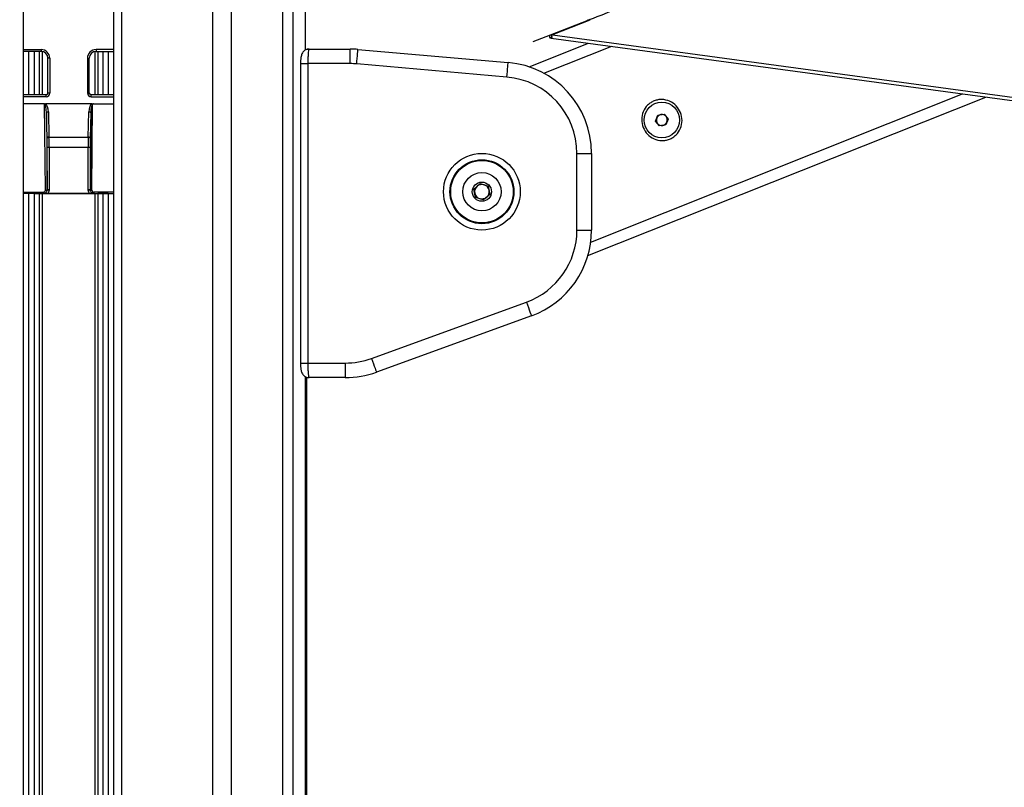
# Paper-space layout '4M DUO Surface plate' of a CAD drawing. Header units: millimetres. Extents: x 20 to 26560, y 40 to 17993.
# Tile 31 of 87: x 9072 to 9611, y 6347 to 6767. Entities that reach past the tile are written whole.
import ezdxf

# ---------------------------------------------------------------- set-up
doc = ezdxf.new("R2010")
doc.units = ezdxf.units.MM
doc.layers.add('COMPONENT_GEOMETRY', color=7, linetype='Continuous')
doc.styles.add('SLDTEXTSTYLE0', font='TXT', dxfattribs={"width": 0.75})
doc.dimstyles.new('SLDDIMSTYLE0', dxfattribs={"dimtxt": 150, "dimasz": 6.604, "dimexe": 0, "dimexo": 0.0625, "dimgap": 37.5, "dimtad": 0, "dimtih": 1, "dimtoh": 1, "dimdec": 0, "dimlfac": 0.5, "dimrnd": 1e-09, "dimzin": 12, "dimdsep": 46, "dimtxsty": 'SLDTEXTSTYLE0', "dimsah": 1, "dimcen": 0.09, "dimadec": 0, "dimazin": 3, "dimtfac": 1, "dimtdec": 0, "dimtofl": 0, "dimtmove": 0, "dimatfit": 3, "dimfxl": 1, "dimfrac": 2, "dimtolj": 1, "dimtzin": 12, "dimarcsym": 0})

# ---------------------------------------------------------------- blocks, each defined once
blk = doc.blocks.new('_D_11')
at = {"layer": 'COMPONENT_GEOMETRY', "color": 7, "ltscale": 2}
for p, q in [((12977.92, 6647.65), (14447.64, 6647.65)), ((14441.29, 6647.65), (14441.29, 4583.55)), ((14441.29, 2281.33), (14441.29, 4345.43)), ((9418, 2281.33), (14447.64, 2281.33))]:
    blk.add_line(p, q, dxfattribs=at)
for points in [[(14441.29, 6647.65), (14440.28, 6641.05), (14442.31, 6641.05)], [(14441.29, 2281.33), (14442.31, 2287.93), (14440.28, 2287.93)]]:
    blk.add_solid(points, dxfattribs=at)
at = {"layer": 'COMPONENT_GEOMETRY', "color": 7, "ltscale": 2, "insert": (14219.63, 4538.79), "char_height": 150, "attachment_point": 1, "style": 'SLDTEXTSTYLE0'}
blk.add_mtext('2183', dxfattribs=at)
blk = doc.blocks.new('_D_12')
at = {"layer": 'COMPONENT_GEOMETRY', "color": 7, "ltscale": 2}
for p, q in [((1221.8, 6645.11), (1221.8, 3012.82)), ((9418.46, 2304.87), (9418.46, 3025.52)), ((1221.8, 3019.17), (5098.47, 3019.17)), ((9418.46, 3019.17), (5541.8, 3019.17))]:
    blk.add_line(p, q, dxfattribs=at)
for points in [[(1221.8, 3019.17), (1228.41, 3018.16), (1228.41, 3020.19)], [(9418.46, 3019.17), (9411.86, 3020.19), (9411.86, 3018.16)]]:
    blk.add_solid(points, dxfattribs=at)
at = {"layer": 'COMPONENT_GEOMETRY', "color": 7, "ltscale": 2, "insert": (5098.47, 3093.47), "char_height": 150, "attachment_point": 1, "style": 'SLDTEXTSTYLE0'}
blk.add_mtext('4098', dxfattribs=at)

psp = doc.layouts.new('4M DUO Surface plate')

# ---------------------------------------------------------------- linework, layer by layer
at = {"color": 7, "linetype": 'Continuous', "lineweight": 25, "ltscale": 2}
for p, q in [((9073.82, 2354.33), (9073.82, 8102.33)), ((9123.1, 8102.33), (9123.1, 2354.33)), ((9228.02, 6750.76), (9228.02, 7922.39)), ((9382.53, 6767), (9361.96, 6758.96)), ((9361.96, 6758.96), (9352.49, 6755.27)), ((9362.53, 6759.11), (9361.43, 6758.68)), ((9361.43, 6758.68), (9361.96, 6758.96)), ((9361.43, 6758.68), (9361.87, 6757.43)), ((9363.05, 6757.89), (9361.87, 6757.43)), ((9361.87, 6757.43), (9362.59, 6757.33)), ((9363.28, 6759.1), (9362.53, 6759.11)), ((9362.59, 6757.33), (10148.02, 6650.59)), ((9363.28, 6759.1), (10149.36, 6652.26)), ((9350.42, 6741.56), (9383.02, 6754.56)), ((9083.46, 6750), (9073.82, 6750)), ((9083.46, 6751), (9083.46, 6750)), ((9113.46, 6751), (9113.46, 6750)), ((9113.46, 6750), (9123.1, 6750)), ((9228.66, 6751.31), (9230.01, 6751.31)), ((9230.01, 6751.31), (9252.46, 6751.31)), ((9252.46, 6743.31), (9252.46, 6751.31)), ((9256.82, 6751.12), (9339, 6743.93)), ((9088.14, 6746.33), (9087.14, 6746.33)), ((9087.14, 6727.21), (9087.14, 6746.33)), ((9088.14, 6746.33), (9088.14, 6727.21)), ((9108.78, 6746.33), (9108.78, 6727.21)), ((9108.78, 6746.33), (9109.78, 6746.33)), ((9109.78, 6727.21), (9109.78, 6746.33)), ((9225.38, 6743.31), (9225.38, 6579.31)), ((9229.38, 6743.31), (9229.38, 6579.31)), ((9252.46, 6743.31), (9229.38, 6743.31)), ((9338.3, 6735.96), (9256.12, 6743.15)), ((9086.14, 6726.21), (9073.82, 6726.21)), ((9088.14, 6727.21), (9087.14, 6727.21)), ((9108.78, 6727.21), (9109.78, 6727.21)), ((9123.1, 6726.21), (9110.78, 6726.21)), ((9382.63, 6638.14), (9600.49, 6725)), ((9084.82, 6721.33), (9073.82, 6721.33)), ((9085.75, 6673.99), (9085.31, 6721.16)), ((9111.12, 6721.33), (9085.8, 6721.33)), ((9111.17, 6673.99), (9111.61, 6721.16)), ((9112.1, 6721.33), (9123.1, 6721.33)), ((9086.36, 6716.27), (9086.75, 6674.25)), ((9086.7, 6702.48), (9086.36, 6716.27)), ((9087.36, 6716.84), (9087.69, 6703.06)), ((9109.23, 6703.06), (9109.56, 6716.84)), ((9110.56, 6716.27), (9110.17, 6674.25)), ((9110.56, 6716.27), (9110.23, 6702.48)), ((9419.68, 6711.86), (9420.92, 6715.09)), ((9420.92, 6715.09), (9424.34, 6715.65)), ((9424.34, 6715.65), (9426.52, 6712.96)), ((9421.87, 6709.17), (9419.68, 6711.86)), ((9425.29, 6709.72), (9421.87, 6709.17)), ((9426.52, 6712.96), (9425.29, 6709.72)), ((9087.69, 6703.06), (9109.23, 6703.06)), ((9086.75, 6674.25), (9086.75, 6697.32)), ((9087.75, 6697.32), (9086.75, 6697.32)), ((9109.17, 6697.32), (9087.75, 6697.32)), ((9087.75, 6697.32), (9087.75, 6674.25)), ((9110.17, 6697.32), (9109.17, 6697.32)), ((9109.17, 6674.25), (9109.17, 6697.32)), ((9110.17, 6697.32), (9110.17, 6674.25)), ((9376.64, 6694.12), (9384.64, 6694.12)), ((9376.64, 6652.18), (9376.64, 6694.12)), ((9384.64, 6694.12), (9384.64, 6652.18)), ((9320.26, 6674.59), (9323.7, 6677.67)), ((9322.87, 6676.93), (9324.99, 6677.25)), ((9323.7, 6677.67), (9328.09, 6676.22)), ((9327.03, 6676.57), (9328.36, 6674.9)), ((9076.75, 6672.22), (9073.82, 6672.11)), ((9079.57, 6672.22), (9082.57, 6672.11)), ((9083.99, 6672.09), (9112.93, 6672.09)), ((9084.76, 6672.98), (9084.76, 6672.25)), ((9086.75, 6674.25), (9086.75, 6674.25)), ((9087.75, 6674.25), (9086.75, 6674.25)), ((9109.97, 6672.21), (9086.95, 6672.21)), ((9110.17, 6674.25), (9109.17, 6674.25)), ((9110.17, 6674.25), (9110.17, 6674.25)), ((9112.16, 6672.98), (9112.16, 6672.25)), ((9117.35, 6672.22), (9114.35, 6672.11)), ((9120.17, 6672.22), (9123.1, 6672.11)), ((9321.2, 6670.07), (9320.26, 6674.59)), ((9320.48, 6673.5), (9321.27, 6675.5)), ((9322.26, 6669.72), (9320.92, 6671.4)), ((9329.03, 6671.7), (9325.59, 6668.63)), ((9328.8, 6672.8), (9328.02, 6670.8)), ((9328.09, 6676.22), (9329.03, 6671.7)), ((9325.59, 6668.63), (9321.2, 6670.07)), ((9326.42, 6669.37), (9324.3, 6669.05)), ((9376.64, 6652.18), (9384.64, 6652.18)), ((9264.19, 6581.84), (9349.01, 6612.71)), ((9351.74, 6605.19), (9266.93, 6574.32)), ((9229.38, 6579.31), (9249.83, 6579.31)), ((9249.83, 6579.31), (9249.83, 6571.31)), ((9228.02, 2354.33), (9228.02, 6571.88)), ((9228.66, 6571.31), (9230.01, 6571.31)), ((9228.66, 6571.31), (9228.66, 5959.14)), ((9249.83, 6571.31), (9230.01, 6571.31))]:
    psp.add_line(p, q, dxfattribs=at)
at = {"color": 8, "linetype": 'Continuous', "lineweight": 25, "ltscale": 2}
for p, q in [((9127.39, 8102.33), (9127.39, 2354.33)), ((9177.3, 2354.33), (9177.3, 8102.33)), ((9187.5, 8102.33), (9187.5, 2354.33)), ((9215.75, 2354.33), (9215.75, 8102.33)), ((9221.21, 8102.33), (9221.21, 2354.33)), ((9228.01, 6750.75), (9228.01, 7922.4)), ((9383.63, 6767.05), (9363.28, 6759.1)), ((9358.61, 6738), (9395.78, 6752.82)), ((9073.82, 6751), (9083.46, 6751)), ((9076.75, 6726.21), (9076.75, 6750)), ((9079.57, 6750), (9079.57, 6726.21)), ((9082.57, 6726.21), (9082.57, 6750)), ((9083.99, 6749.96), (9083.99, 6726.21)), ((9112.93, 6726.21), (9112.93, 6749.96)), ((9123.1, 6751), (9113.46, 6751)), ((9114.35, 6750), (9114.35, 6726.21)), ((9117.35, 6726.21), (9117.35, 6750)), ((9120.17, 6750), (9120.17, 6726.21)), ((9225.38, 6743.31), (9229.38, 6743.31)), ((9086.14, 6725.21), (9073.82, 6725.21)), ((9086.14, 6725.21), (9086.14, 6726.21)), ((9110.78, 6725.21), (9110.78, 6726.21)), ((9110.78, 6725.21), (9123.1, 6725.21)), ((9384.21, 6645.59), (9587.72, 6726.74)), ((9073.82, 6672.98), (9084.76, 6672.98)), ((9084.5, 6672.24), (9073.82, 6672.24)), ((9076.75, 2354.33), (9076.75, 6672.22)), ((9079.57, 6672.22), (9079.57, 2354.33)), ((9082.57, 2354.33), (9082.57, 6672.11)), ((9083.99, 6672.09), (9083.99, 2354.33)), ((9123.1, 6672.98), (9112.16, 6672.98)), ((9112.42, 6672.24), (9123.1, 6672.24)), ((9112.93, 2354.33), (9112.93, 6672.09)), ((9114.35, 6672.11), (9114.35, 2354.33)), ((9117.35, 2354.33), (9117.35, 6672.22)), ((9120.17, 6672.22), (9120.17, 2354.33)), ((9225.38, 6579.31), (9229.38, 6579.31)), ((9228.01, 2354.33), (9228.01, 6571.89))]:
    psp.add_line(p, q, dxfattribs=at)
at = {"color": 8, "linetype": 'Continuous', "lineweight": 25, "ltscale": 2, "flags": 128}
psp.add_lwpolyline([(9415.06, 6779.82), (9414.98, 6779.79), (9414.32, 6779.53), (9413.02, 6779.01), (9411.14, 6778.26), (9408.76, 6777.31), (9405.97, 6776.2), (9402.88, 6774.97), (9399.63, 6773.67), (9396.35, 6772.36), (9393.16, 6771.09), (9390.21, 6769.91), (9387.61, 6768.88), (9385.47, 6768.02), (9383.87, 6767.39), (9382.89, 6766.99), (9382.83, 6766.97)], dxfattribs=at)
at = {"color": 7, "linetype": 'Continuous', "lineweight": 25, "ltscale": 2, "flags": 128}
for points in [[(9363.05, 6757.89), (9362.85, 6758.37), (9362.53, 6759.11)], [(9362.59, 6757.33), (9362.82, 6757.61), (9363.05, 6757.89)], [(9256.12, 6743.15), (9256.26, 6744.7), (9256.39, 6746.2), (9256.51, 6747.58), (9256.61, 6748.78), (9256.7, 6749.77), (9256.76, 6750.51), (9256.8, 6750.96), (9256.82, 6751.12)], [(9338.3, 6735.96), (9338.44, 6737.51), (9338.57, 6739.01), (9338.69, 6740.39), (9338.8, 6741.59), (9338.88, 6742.58), (9338.95, 6743.32), (9338.99, 6743.77), (9339, 6743.93)], [(9087.36, 6716.84), (9087.17, 6716.83), (9086.98, 6716.79), (9086.81, 6716.74), (9086.66, 6716.67), (9086.54, 6716.58), (9086.44, 6716.48), (9086.38, 6716.38), (9086.36, 6716.27)], [(9110.56, 6716.27), (9110.54, 6716.38), (9110.48, 6716.48), (9110.38, 6716.58), (9110.26, 6716.67), (9110.11, 6716.74), (9109.94, 6716.79), (9109.75, 6716.83), (9109.56, 6716.84)], [(9087.69, 6703.06), (9087.5, 6703.04), (9087.32, 6703.01), (9087.15, 6702.96), (9087, 6702.88), (9086.87, 6702.8), (9086.78, 6702.7), (9086.72, 6702.59), (9086.7, 6702.48)], [(9110.23, 6702.48), (9110.2, 6702.59), (9110.14, 6702.7), (9110.05, 6702.8), (9109.92, 6702.88), (9109.77, 6702.96), (9109.6, 6703.01), (9109.42, 6703.04), (9109.23, 6703.06)], [(9087.74, 6673.96), (9087.55, 6673.98), (9087.37, 6673.99), (9087.2, 6674.01), (9087.05, 6674.02), (9086.92, 6674.04), (9086.83, 6674.05), (9086.77, 6674.05), (9086.74, 6674.05)], [(9110.18, 6674.05), (9110.15, 6674.05), (9110.09, 6674.05), (9110, 6674.04), (9109.87, 6674.02), (9109.72, 6674.01), (9109.56, 6673.99), (9109.37, 6673.98), (9109.18, 6673.96)], [(9349.01, 6612.71), (9349.54, 6611.24), (9350.05, 6609.83), (9350.53, 6608.54), (9350.94, 6607.4), (9351.28, 6606.46), (9351.54, 6605.77), (9351.69, 6605.34), (9351.74, 6605.19)], [(9264.19, 6581.84), (9264.73, 6580.37), (9265.24, 6578.96), (9265.71, 6577.66), (9266.13, 6576.53), (9266.47, 6575.59), (9266.72, 6574.9), (9266.88, 6574.47), (9266.93, 6574.32)]]:
    psp.add_lwpolyline(points, dxfattribs=at)
at = {"color": 7, "linetype": 'Continuous', "lineweight": 25, "ltscale": 4}
for centre, radius in [((9423.1, 6712.41), 9.75), ((9324.64, 6673.15), 21), ((9324.64, 6673.15), 17.5), ((9324.64, 6673.15), 17.1), ((9324.64, 6673.15), 10.5), ((9324.64, 6673.15), 5.25)]:
    psp.add_circle(centre, radius, dxfattribs=at)
for centre, radius, start, end in [((9382.92, 6767.01), 0.4, 111.7387, 181.7147), ((9083.46, 6746.33), 4.68, 0, 90), ((9083.46, 6746.33), 3.68, 0, 90), ((9113.46, 6746.33), 4.68, 90, 180), ((9113.46, 6746.33), 3.68, 90, 180), ((9252.46, 6701.31), 50, 85, 90), ((9252.46, 6701.31), 42, 85, 90), ((9334.64, 6694.12), 50, 0, 85), ((9334.64, 6694.12), 42, 0, 85), ((9423.1, 6712.41), 3, 99.1637, 159.1637), ((9423.1, 6712.41), 3, 39.1637, 99.1637), ((9423.1, 6712.41), 3, 339.1637, 39.1637), ((9423.1, 6712.41), 3, 159.1637, 219.1637), ((9423.1, 6712.41), 3, 219.1637, 279.1637), ((9423.1, 6712.41), 3, 279.1637, 339.1637), ((9324.64, 6673.15), 4, 71.7678, 131.7678), ((9324.64, 6673.15), 4, 11.7678, 71.7678), ((9085.96, 6675.23), 1.26, 260.3442, 308.6928), ((9110.96, 6675.23), 1.26, 231.3072, 279.6558), ((9324.64, 6673.15), 4, 131.7678, 191.7678), ((9324.64, 6673.15), 4, 191.7678, 251.7678), ((9324.64, 6673.15), 4, 311.7678, 11.7678), ((9324.64, 6673.15), 4, 251.7678, 311.7678), ((9334.64, 6652.18), 42, 290, 0), ((9334.64, 6652.18), 50, 290, 0), ((9249.83, 6621.31), 42, 270, 290), ((9249.83, 6621.31), 50, 270, 290)]:
    psp.add_arc(centre, radius, start, end, dxfattribs=at)
for centre, major_axis, ratio, start_param, end_param in [((9086.14, 6727.22), (-0.3, 1.99), 0.993422, 2.990558, 4.559379), ((9086.14, 6727.22), (-0.15, 1.01), 0.980565, 2.990558, 4.559379), ((9110.79, 6727.22), (0.3, 1.99), 0.993422, 1.723806, 3.292627), ((9110.79, 6727.22), (0.15, 1.01), 0.980565, 1.723806, 3.292627), ((9085.36, 6716.11), (-0.05, 5.05), 0.198048, 4.742278, 6.279358), ((9085.36, 6716.68), (-0.06, 4.79), 0.417492, 4.740863, 6.031746), ((9111.56, 6716.68), (0.06, 4.79), 0.417492, 0.251439, 1.542322), ((9111.56, 6716.11), (0.05, 5.05), 0.198048, 0.003827, 1.540907), ((9086.44, 6697.32), (0, 9), 0.034921, 4.712389, 5.323254), ((9087.44, 6697.32), (0, 10), 0.031429, 4.712389, 5.323254), ((9109.48, 6697.32), (0, 10), 0.031429, 0.959931, 1.570796), ((9110.48, 6697.32), (0, 9), 0.034921, 0.959931, 1.570796), ((9078.16, 6672.17), (2, 0), 0.034921, 0.785398, 2.356194), ((9083.99, 6672.16), (2, 0), 0.034921, 3.926991, 4.712389), ((9084.75, 6673.99), (-0.418, 0.922), 0.985921, 2.721319, 4.290897), ((9084.75, 6674.25), (-0.77, 1.86), 0.993354, 4.223963, 4.319915), ((9084.75, 6674.25), (-1.42, 1.42), 0.997569, 3.830429, 3.926382), ((9084.75, 6674.25), (-2.12, 2.12), 0.998783, 3.830429, 3.926382), ((9112.17, 6674.25), (2.12, 2.12), 0.998783, 2.356803, 2.452756), ((9112.17, 6674.25), (0.77, 1.86), 0.993354, 1.96327, 2.059223), ((9112.17, 6674.25), (1.42, 1.42), 0.997569, 2.356803, 2.452756), ((9112.17, 6673.99), (0.418, 0.922), 0.985921, 1.992288, 3.561867), ((9112.93, 6672.16), (2, 0), 0.034921, 4.712389, 5.497787), ((9118.76, 6672.17), (2, 0), 0.034921, 0.785398, 2.356194)]:
    psp.add_ellipse(centre, major_axis=major_axis, ratio=ratio, start_param=start_param, end_param=end_param, dxfattribs=at)
at = {"color": 7, "linetype": 'Continuous', "lineweight": 25, "ltscale": 2}
for points, knots in [([(9229.93, 6751.27), (9229.86, 6751.28), (9229.3, 6751.36), (9228.34, 6751.01), (9227.3, 6750.36), (9226.59, 6749.56), (9226.11, 6748.69), (9225.8, 6747.75), (9225.57, 6746.6), (9225.41, 6745.07), (9225.39, 6743.88), (9225.38, 6743.31)], [0, 0, 0, 0, 0.0209374, 0.1520921, 0.2585507, 0.3539821, 0.4457746, 0.5483249, 0.6854587, 0.8484274, 1, 1, 1, 1]), ([(9230.01, 6751.31), (9229.94, 6751.22), (9229.8, 6751.04), (9229.61, 6749.63), (9229.46, 6747.56), (9229.39, 6745.32), (9229.38, 6743.87), (9229.38, 6743.31)], [0, 0, 0, 0, 0.217101, 0.434578, 0.651625, 0.866741, 1, 1, 1, 1]), ([(9085.31, 6721.16), (9085.31, 6721.16), (9085.3, 6721.17), (9085.24, 6721.22), (9085.08, 6721.31), (9084.92, 6721.32), (9084.82, 6721.33)], [0, 0, 0, 0, 0.016968, 0.098215, 0.461653, 1, 1, 1, 1]), ([(9084.82, 6721.33), (9085.06, 6721.31), (9085.38, 6721.29), (9085.71, 6721.32), (9085.8, 6721.33)], [0, 0, 0, 0, 0.712116, 1, 1, 1, 1]), ([(9111.12, 6721.33), (9111.35, 6721.31), (9111.68, 6721.29), (9112, 6721.32), (9112.1, 6721.33)], [0, 0, 0, 0, 0.712087, 1, 1, 1, 1]), ([(9112.1, 6721.33), (9112, 6721.32), (9111.84, 6721.3), (9111.68, 6721.22), (9111.62, 6721.17), (9111.61, 6721.16), (9111.61, 6721.16)], [0, 0, 0, 0, 0.552388, 0.914207, 0.983026, 1, 1, 1, 1]), ([(9433.33, 6716.48), (9433.72, 6715.05), (9434.5, 6712.2), (9433.55, 6707.77), (9431.5, 6704.69), (9429.24, 6702.86), (9427.31, 6701.86), (9425.22, 6701.26), (9422.34, 6701.03), (9418.7, 6701.85), (9415.05, 6704.44), (9412.62, 6708.23), (9411.78, 6712.66), (9412.65, 6717.04), (9414.72, 6720.14), (9416.97, 6721.96), (9418.9, 6722.96), (9420.99, 6723.56), (9423.89, 6723.79), (9427.5, 6722.95), (9431.23, 6720.4), (9432.63, 6717.79), (9433.33, 6716.48)], [0, 0, 0, 0, 0.063126, 0.125872, 0.18804, 0.218978, 0.250026, 0.2809, 0.311979, 0.374047, 0.43674, 0.500169, 0.563278, 0.625955, 0.688045, 0.719143, 0.750062, 0.781026, 0.812104, 0.874212, 0.936896, 1, 1, 1, 1]), ([(9084.5, 6672.24), (9084.59, 6672.24), (9084.67, 6672.24), (9084.76, 6672.25), (9084.76, 6672.25)], [0, 0, 0, 0, 0.955568, 1, 1, 1, 1]), ([(9086.95, 6672.21), (9086.71, 6672.21), (9086.16, 6672.22), (9085.53, 6672.23), (9085.09, 6672.24), (9084.85, 6672.24), (9084.67, 6672.24), (9084.56, 6672.24), (9084.5, 6672.24)], [0, 0, 0, 0, 0.278096, 0.629534, 0.79766, 0.870952, 0.924617, 1, 1, 1, 1]), ([(9084.76, 6672.25), (9084.84, 6672.25), (9085.15, 6672.26), (9085.67, 6672.43), (9086.21, 6672.83), (9086.61, 6673.39), (9086.7, 6673.83), (9086.74, 6674.05)], [0, 0, 0, 0, 0.084548, 0.313826, 0.541767, 0.769246, 1, 1, 1, 1]), ([(9087.74, 6673.96), (9087.67, 6673.62), (9087.55, 6672.97), (9087.15, 6672.46), (9086.95, 6672.21)], [0, 0, 0, 0, 0.5232177, 1, 1, 1, 1]), ([(9109.97, 6672.21), (9109.77, 6672.46), (9109.37, 6672.97), (9109.25, 6673.62), (9109.18, 6673.96)], [0, 0, 0, 0, 0.4767823, 1, 1, 1, 1]), ([(9112.42, 6672.24), (9112.36, 6672.24), (9112.25, 6672.24), (9112.07, 6672.24), (9111.65, 6672.23), (9111.08, 6672.22), (9110.4, 6672.21), (9110.04, 6672.21), (9109.97, 6672.21)], [0, 0, 0, 0, 0.075018, 0.128564, 0.207836, 0.584945, 0.919483, 1, 1, 1, 1]), ([(9110.18, 6674.05), (9110.22, 6673.83), (9110.31, 6673.39), (9110.71, 6672.83), (9111.25, 6672.43), (9111.77, 6672.26), (9112.08, 6672.25), (9112.16, 6672.25)], [0, 0, 0, 0, 0.230754, 0.458233, 0.686174, 0.915452, 1, 1, 1, 1]), ([(9112.16, 6672.25), (9112.16, 6672.25), (9112.25, 6672.24), (9112.34, 6672.24), (9112.42, 6672.24)], [0, 0, 0, 0, 0.044432, 1, 1, 1, 1]), ([(9225.38, 6579.31), (9225.38, 6579.29), (9225.37, 6578.66), (9225.43, 6577.39), (9225.62, 6575.63), (9225.92, 6574.29), (9226.64, 6572.95), (9227.6, 6572.01), (9228.77, 6571.39), (9229.63, 6571.37), (9230.01, 6571.36)], [0, 0, 0, 0, 0.005042, 0.166253, 0.333867, 0.536653, 0.655674, 0.772022, 0.899023, 1, 1, 1, 1]), ([(9229.38, 6579.31), (9229.38, 6578.42), (9229.4, 6576.64), (9229.51, 6574.26), (9229.67, 6572.45), (9229.85, 6571.46), (9229.96, 6571.35), (9230.01, 6571.31)], [0, 0, 0, 0, 0.212248, 0.424023, 0.636455, 0.850954, 1, 1, 1, 1])]:
    psp.add_open_spline(points, degree=3, knots=knots, dxfattribs=at)

# ---------------------------------------------------------------- dimensions: what is measured, and where the dimension line sits
at = {"layer": 'COMPONENT_GEOMETRY', "color": 7, "ltscale": 2}
dim = psp.add_linear_dim(base=(1221.8, 3019.17), p1=(9418.46, 2302.33), p2=(1221.8, 6647.65), dimstyle='SLDDIMSTYLE0', dxfattribs=at)
dim.commit()
dim.dimension.update_dxf_attribs({"geometry": '_D_12', "text_midpoint": (5320.13, 3019.17), "dimtype": 160})
dim = psp.add_linear_dim(base=(14441.29, 2281.33), p1=(12975.38, 6647.65), p2=(9415.46, 2281.33), angle=90, dimstyle='SLDDIMSTYLE0', dxfattribs=at)
dim.commit()
dim.dimension.update_dxf_attribs({"geometry": '_D_11', "text_midpoint": (14441.29, 4464.49), "dimtype": 160})

doc.saveas('drawing.dxf')
